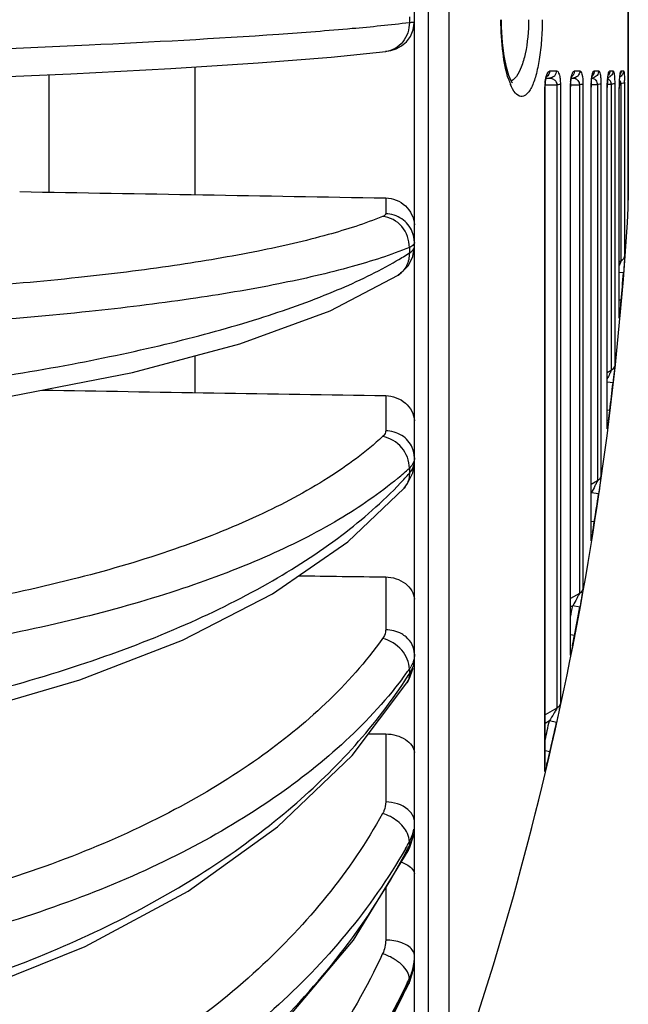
# Model space of a CAD drawing. Header units: millimetres. Extents: x -192 to 265, y -68 to 200.
# Tile 45 of 47: x 243 to 254, y 129 to 146. Entities that reach past the tile are written whole.
import ezdxf

# ---------------------------------------------------------------- set-up
doc = ezdxf.new("R2010")
doc.units = ezdxf.units.MM
doc.header["$LTSCALE"] = 16.335
doc.layers.get('0').update_dxf_attribs({"linetype": 'CONTINUOUS'})

msp = doc.modelspace()

# ---------------------------------------------------------------- linework, layer by layer
at = {"color": 7, "linetype": 'Continuous'}
for p, q in [((250.07896, 126.74799), (250.07896, 164.84799)), ((250.31785, 164.84799), (250.31785, 126.74799)), ((250.67723, 164.5935), (250.67723, 127.00248)), ((253.79386, 142.51825), (253.79386, 149.07773)), ((253.79429, 148.93601), (253.79429, 142.65997)), ((249.99039, 145.84662), (249.99039, 145.74936)), ((250.05941, 145.62256), (250.07548, 145.73745)), ((249.5797, 145.24561), (249.57875, 145.24549)), ((243.72896, 144.8414), (243.72896, 142.79946)), ((246.26896, 142.75582), (246.26896, 144.97538)), ((252.43156, 144.90699), (252.54671, 144.90699)), ((252.85929, 144.90699), (252.95295, 144.90699)), ((253.20399, 144.90699), (253.27804, 144.90699)), ((253.44607, 144.82929), (253.44851, 144.83922)), ((253.47269, 144.90699), (253.5287, 144.90699)), ((253.67128, 144.90699), (253.71056, 144.90699)), ((252.36746, 144.78199), (252.42273, 144.78199)), ((252.37609, 144.80795), (252.37835, 144.81256)), ((252.61503, 144.67319), (252.61503, 133.90982)), ((252.79115, 144.66727), (252.94586, 144.66738)), ((252.80492, 144.7799), (252.81387, 144.81341)), ((252.80548, 144.78199), (252.82805, 144.78199)), ((252.81387, 144.81341), (252.81658, 144.8205)), ((252.94586, 144.66738), (252.94586, 135.82318)), ((253.00738, 144.67725), (253.00738, 135.91028)), ((253.14849, 144.67019), (253.25756, 144.6703)), ((253.15435, 144.7397), (253.16231, 144.79456)), ((253.16231, 144.79456), (253.16967, 144.82539)), ((253.16967, 144.82539), (253.17172, 144.83146)), ((253.25756, 144.6703), (253.25756, 137.77793)), ((253.31978, 144.68312), (253.31978, 137.86905)), ((253.42888, 144.67479), (253.49598, 144.67491)), ((253.43343, 144.73417), (253.43967, 144.7925)), ((253.43967, 144.7925), (253.44607, 144.82929)), ((253.49598, 144.67491), (253.49598, 139.69899)), ((253.55874, 144.69235), (253.55874, 139.79369)), ((253.63827, 144.68312), (253.66658, 144.68322)), ((253.64046, 144.69718), (253.64354, 144.75209)), ((253.64354, 144.75209), (253.64725, 144.79511)), ((253.66658, 144.68322), (253.66658, 141.60021)), ((253.72972, 144.70901), (253.72972, 141.69731)), ((252.34616, 144.63285), (252.34962, 144.63546)), ((252.34616, 132.72447), (252.34616, 144.63285)), ((252.34961, 144.66525), (252.55439, 144.66535)), ((252.34962, 132.7538), (252.34962, 144.63546)), ((252.55439, 144.66535), (252.55439, 133.82699)), ((252.7887, 144.62922), (252.79117, 144.63183)), ((252.7887, 134.75355), (252.7887, 144.62922)), ((252.79117, 134.77833), (252.79117, 144.63184)), ((253.14686, 144.62409), (253.14853, 144.62672)), ((253.14686, 136.73812), (253.14686, 144.62409)), ((253.14853, 136.75824), (253.14853, 144.62672)), ((253.42794, 144.61628), (253.42897, 144.61893)), ((253.42794, 138.68589), (253.42794, 144.61628)), ((253.42897, 139.4987), (253.42897, 144.61893)), ((253.63796, 144.60294), (253.63853, 144.60562)), ((253.63796, 140.6092), (253.63796, 144.60294)), ((253.63853, 140.91924), (253.63853, 144.60562)), ((249.57983, 142.69896), (249.57983, 142.42206)), ((249.99039, 141.83711), (249.99039, 141.74197)), ((250.05259, 141.68229), (250.07466, 141.82398)), ((253.66658, 141.60021), (253.63854, 141.58349)), ((249.79433, 141.35503), (249.79405, 141.35485)), ((253.71056, 141.39681), (253.63853, 141.40242)), ((253.67128, 140.91924), (253.63853, 140.92207)), ((253.63796, 140.6092), (253.63853, 140.62084)), ((246.26896, 139.31422), (246.26896, 139.95392)), ((253.49598, 139.69899), (253.42898, 139.65968)), ((253.5287, 139.48453), (253.42897, 139.49573)), ((249.57983, 139.26075), (249.57983, 138.65053)), ((253.47269, 139.00408), (253.42897, 139.00937)), ((253.42794, 138.68589), (253.42897, 138.70184)), ((249.99039, 138.00071), (249.99039, 137.91185)), ((250.05001, 137.91957), (250.07896, 138.11334)), ((249.96104, 137.73289), (250.05001, 137.91957)), ((249.90115, 137.65475), (249.9002, 137.65366)), ((249.90115, 137.65475), (249.96104, 137.73289)), ((253.25756, 137.77793), (253.14853, 137.71438)), ((253.27804, 137.5522), (253.15241, 137.5707)), ((253.20399, 137.06412), (253.14853, 137.07279)), ((253.14686, 136.73812), (253.14853, 136.75824)), ((249.57983, 136.10825), (249.57983, 135.19138)), ((252.94586, 135.82318), (252.79117, 135.73332)), ((252.82805, 135.60856), (252.79117, 135.58713)), ((252.95295, 135.58564), (252.82805, 135.60856)), ((252.85929, 135.08768), (252.79117, 135.10081)), ((252.7887, 134.75355), (252.79117, 134.77833)), ((249.98476, 134.33034), (250.05701, 134.52399)), ((249.99039, 134.50508), (249.99039, 134.42639)), ((249.94794, 134.26604), (249.94778, 134.26578)), ((249.94794, 134.26604), (249.98476, 134.33034)), ((252.55439, 133.82699), (252.34962, 133.70826)), ((252.42273, 133.60432), (252.34962, 133.56193)), ((252.54671, 133.5769), (252.42273, 133.60432)), ((249.57983, 133.37924), (249.57983, 132.19579)), ((252.43156, 133.06735), (252.34962, 133.08627)), ((252.34616, 132.72447), (252.34962, 132.7538)), ((249.99039, 131.50301), (249.99039, 131.43793)), ((249.99906, 131.40721), (250.06084, 131.60686)), ((249.97065, 131.34653), (249.9706, 131.34643)), ((249.99039, 131.43793), (249.97065, 131.34653)), ((249.97065, 131.34653), (249.99906, 131.40721)), ((249.57983, 130.70686), (249.57983, 129.79469)), ((250.00621, 129.09126), (250.06228, 129.29545)), ((249.98227, 129.03294), (250.00621, 129.09126)), ((249.99039, 129.1257), (249.99039, 129.07707)), ((249.03529, 127.2559), (249.98226, 129.03291)), ((249.98227, 129.03294), (249.98226, 129.03291)), ((249.99039, 129.07707), (249.98227, 129.03294))]:
    msp.add_line(p, q, dxfattribs=at)
for points in [[(251.78311, 144.69238), (251.78206, 144.69359), (251.75768, 144.73261), (251.71793, 144.82728), (251.67544, 144.97503), (251.63755, 145.17023), (251.60927, 145.40429), (251.59413, 145.66543), (251.59224, 145.79799)], [(249.57875, 145.24549), (249.59969, 145.24821), (249.67112, 145.26106), (249.75999, 145.28914), (249.85604, 145.34088), (249.94238, 145.41515), (250.01123, 145.50852), (250.05941, 145.62256)], [(236.10896, 144.5961), (237.95464, 144.639), (240.12719, 144.70174), (242.19208, 144.77514), (244.11043, 144.85785), (245.84538, 144.94837), (247.36262, 145.04512), (248.63115, 145.14651), (249.5797, 145.24561)], [(253.64725, 144.79511), (253.65098, 144.82616), (253.65432, 144.84655), (253.65554, 144.85235)], [(252.34962, 144.63546), (252.35027, 144.66528), (252.35558, 144.7247), (252.36543, 144.7759), (252.37609, 144.80795)], [(252.79116, 144.63183), (252.79168, 144.66182), (252.79618, 144.72423), (252.80492, 144.7799)], [(253.14853, 144.62673), (253.14938, 144.67052), (253.15435, 144.7397)], [(253.42897, 144.61894), (253.4296, 144.66277), (253.43343, 144.73417)], [(253.63852, 144.60563), (253.63872, 144.63429), (253.64046, 144.69718)], [(249.79433, 141.35503), (249.84948, 141.3945), (249.97524, 141.52671), (250.05259, 141.68229)], [(236.10896, 138.5767), (238.27781, 138.69402), (240.74465, 138.92438), (243.06439, 139.24983), (245.1826, 139.66442), (247.04796, 140.16152), (248.61407, 140.73543), (249.79405, 141.35485)], [(236.10896, 132.8506), (237.99425, 132.99703), (240.202, 133.30276), (242.30661, 133.74531), (244.26777, 134.31773), (246.04747, 135.01149), (247.61046, 135.81688), (248.92114, 136.72112), (249.9002, 137.65366)], [(236.10574, 127.6679), (238.02515, 127.86075), (240.25857, 128.27675), (242.38457, 128.8876), (244.36024, 129.68224), (246.1456, 130.64637), (247.70207, 131.76118), (248.99432, 133.00227), (249.94778, 134.26578)], [(236.07958, 123.25366), (238.04056, 123.48527), (240.28592, 123.9914), (242.42107, 124.74064), (244.40117, 125.71777), (246.18508, 126.90271), (247.73579, 128.27075), (249.02173, 129.79341), (249.9706, 131.34643)]]:
    msp.add_lwpolyline(points, dxfattribs=at)
for centre, radius, start, end in [((253.06022, 145.20603), 1.41706, 198.489289, 198.893662), ((252.97554, 145.17687), 1.3275, 198.886341, 199.963876), ((252.8136, 145.11753), 1.15503, 199.939864, 202.062333), ((252.68895, 145.06757), 1.02074, 202.091315, 202.841405), ((253.15279, 144.633), 0.80663, 175.174594, 180.010477), ((252.30822, 144.9032), 0.12098, 300.230524, 304.059872), ((253.76736, 144.62971), 0.97866, 174.988077, 180.02887), ((252.7342, 144.90599), 0.12404, 300.090051, 312.709763), ((252.82884, 144.66599), 0.11594, 48.107837, 63.032953), ((254.36805, 144.62498), 1.22119, 175.189531, 180.041541), ((253.15192, 144.90768), 0.12571, 274.11596, 284.704421), ((255.01365, 144.61778), 1.58571, 175.60229, 180.054028), ((254.70172, 144.64117), 1.27291, 174.00886, 175.575287), ((253.40202, 144.90945), 0.12746, 287.725053, 297.209684), ((255.91734, 144.60345), 2.27938, 177.00617, 180.012858), ((253.50125, 144.66396), 0.16645, 6.64556, 12.49611), ((251.32448, 144.70925), 2.40524, 359.994203, 0.794252), ((197.28604, 145.79799), 56.60292, 340.606199, 356.678253), ((197.28604, 145.79799), 56.59591, 355.05478, 355.539887), ((238.62025, 142.2187), 15.10702, 354.33621, 355.065479), ((197.28604, 145.79799), 56.59591, 353.105448, 353.59514), ((237.67654, 140.91189), 15.91095, 352.459235, 353.113347), ((246.0836, 142.244), 5.76789, 310.013596, 312.63569), ((245.07455, 142.22319), 6.53858, 316.744289, 318.748243), ((197.28604, 145.79799), 56.46893, 351.595656, 351.622419), ((197.28604, 145.79799), 56.59591, 351.122655, 351.622419), ((236.80626, 139.62324), 16.59622, 350.501547, 351.129668), ((197.28604, 145.79799), 56.46893, 349.399249, 349.604423), ((197.28604, 145.79799), 56.59591, 349.091459, 349.604423), ((235.79284, 138.37491), 17.38015, 348.494195, 349.097559), ((249.5935, 134.71234), 0.48555, 347.112258, 354.062754), ((243.96958, 138.82797), 7.41198, 322.771927, 324.321995), ((242.70009, 139.02011), 8.61689, 326.797687, 327.784389), ((249.53413, 134.82507), 0.55728, 324.956774, 330.111787), ((197.28604, 145.79799), 56.46893, 347.190663, 347.529561), ((197.28604, 145.79799), 56.59591, 347.000696, 347.529561), ((235.34659, 137.00832), 17.53361, 346.295437, 347.010839), ((249.38026, 131.84578), 0.69917, 340.509994, 350.083891), ((241.36, 136.28813), 9.86818, 330.192738, 330.993853), ((249.33079, 131.86383), 0.75184, 331.320671, 340.47166), ((240.02962, 136.50923), 11.17743, 332.574239, 333.018112), ((249.1466, 129.52363), 0.93241, 347.417499, 354.901873), ((249.11644, 129.53149), 0.96356, 335.094001, 347.351946), ((249.0786, 129.48976), 1.00057, 345.042902, 350.447742), ((238.72418, 134.40154), 12.44034, 334.521123, 334.906842), ((249.05073, 129.49804), 1.02965, 335.867157, 343.776006), ((249.06936, 129.49214), 1.01011, 343.802427, 345.047771), ((237.56353, 134.58691), 13.59357, 335.910076, 336.088404)]:
    msp.add_arc(centre, radius, start, end, dxfattribs=at)
for major_axis, ratio, start_param, end_param in [((982.23639, -16.90365), 0.00291847, -1.56350542, -1.55703119), ((982.23639, -15.9386), 0.00643185, -1.56305239, -1.55697704), ((982.23638, -14.27715), 0.00966452, -1.55848385, -1.55694094), ((982.23638, -11.99163), 0.01247525, -1.55723286, -1.55692911)]:
    msp.add_ellipse((236.10896, 145.79799), major_axis=major_axis, ratio=ratio, start_param=start_param, end_param=end_param, dxfattribs=at)
for points, knots in [([(235.87106, 145.08649), (237.37049, 145.1162), (240.22286, 145.18857), (244.17317, 145.33903), (247.04948, 145.49393), (248.90368, 145.63574), (249.65987, 145.70971), (249.99039, 145.74936)], [0, 0, 0, 0, 0.31822501, 0.60541856, 0.83881001, 0.92936379, 1, 1, 1, 1]), ([(249.99039, 145.74936), (249.99225, 145.63056), (249.93131, 145.44422), (249.7493, 145.29007), (249.63644, 145.25268), (249.5797, 145.24565)], [0, 0, 0, 0, 0.50745332, 0.75578291, 1, 1, 1, 1]), ([(249.99039, 145.74936), (250.00323, 145.75034), (250.02479, 145.75228), (250.05421, 145.75513), (250.0681, 145.75835), (250.07896, 145.7602), (250.07896, 145.76234)], [0, 0, 0, 0, 0.42916914, 0.73945885, 0.92883888, 1, 1, 1, 1]), ([(251.7163, 144.75665), (251.66647, 144.90566), (251.60207, 145.25331), (251.58189, 145.60416), (251.5819, 145.79799)], [0, 0, 0, 0, 0.44770452, 1, 1, 1, 1]), ([(252.29908, 145.79799), (252.29908, 145.67779), (252.29087, 145.44607), (252.2548, 145.12071), (252.19826, 144.84561), (252.13424, 144.65749), (252.07213, 144.54869), (252.02715, 144.49562), (251.97875, 144.4637), (251.90477, 144.45574), (251.81086, 144.5338), (251.77058, 144.61834), (251.74825, 144.67134)], [0, 0, 0, 0, 0.20720232, 0.39930999, 0.56352655, 0.69088266, 0.73957364, 0.77867166, 0.80992513, 0.83721392, 0.90086969, 1, 1, 1, 1]), ([(252.06108, 145.79799), (252.06108, 145.59898), (252.03834, 145.31782), (251.94804, 144.99011), (251.88641, 144.86154), (251.85017, 144.81293)], [0, 0, 0, 0, 0.58610735, 0.82142052, 1, 1, 1, 1]), ([(252.34902, 144.70085), (252.35053, 144.71877), (252.35748, 144.77507), (252.37039, 144.83182), (252.38798, 144.86652)], [0, 0, 0, 0, 0.31621325, 1, 1, 1, 1]), ([(252.38798, 144.86652), (252.39111, 144.8727), (252.4007, 144.88974), (252.41824, 144.90699), (252.43156, 144.90699)], [0, 0, 0, 0, 0.34229282, 1, 1, 1, 1]), ([(252.54671, 144.90699), (252.54622, 144.87502), (252.52003, 144.80922), (252.45417, 144.78199), (252.42273, 144.78199)], [0, 0, 0, 0, 0.50418861, 1, 1, 1, 1]), ([(252.54671, 144.90699), (252.57073, 144.90699), (252.59681, 144.845), (252.611, 144.76999), (252.61506, 144.70776), (252.61503, 144.67319)], [0, 0, 0, 0, 0.28614477, 0.58798341, 1, 1, 1, 1]), ([(252.79244, 144.71521), (252.79384, 144.73106), (252.79976, 144.78156), (252.80973, 144.83224), (252.82289, 144.86469)], [0, 0, 0, 0, 0.31239485, 1, 1, 1, 1]), ([(252.82289, 144.86469), (252.82548, 144.87107), (252.83289, 144.88739), (252.84719, 144.90699), (252.85929, 144.90699)], [0, 0, 0, 0, 0.36263947, 1, 1, 1, 1]), ([(252.95295, 144.90699), (252.95246, 144.87498), (252.92585, 144.809), (252.85969, 144.78199), (252.82805, 144.78199)], [0, 0, 0, 0, 0.50290358, 1, 1, 1, 1]), ([(252.95295, 144.90699), (252.96082, 144.90699), (252.97961, 144.88717), (253.00148, 144.81089), (253.00741, 144.73545), (253.00738, 144.67725)], [0, 0, 0, 0, 0.09679783, 0.28412035, 1, 1, 1, 1]), ([(253.17433, 144.86272), (253.17799, 144.87427), (253.1832, 144.89081), (253.19779, 144.90699), (253.20399, 144.90699)], [0, 0, 0, 0, 0.66183137, 1, 1, 1, 1]), ([(253.27804, 144.90699), (253.27762, 144.87996), (253.25882, 144.82475), (253.20984, 144.7929), (253.18383, 144.78609)], [0, 0, 0, 0, 0.50137542, 1, 1, 1, 1]), ([(253.27804, 144.90699), (253.28479, 144.90699), (253.29946, 144.88505), (253.30838, 144.84351), (253.3183, 144.77148), (253.31978, 144.7155), (253.31978, 144.68312)], [0, 0, 0, 0, 0.08677825, 0.27470399, 0.5834867, 1, 1, 1, 1]), ([(253.43576, 144.77403), (253.43659, 144.78187), (253.43972, 144.80881), (253.4439, 144.83567), (253.44805, 144.85445)], [0, 0, 0, 0, 0.29069644, 1, 1, 1, 1]), ([(253.44805, 144.85445), (253.45102, 144.8679), (253.45487, 144.88467), (253.46668, 144.90699), (253.47269, 144.90699)], [0, 0, 0, 0, 0.69603463, 1, 1, 1, 1]), ([(253.5287, 144.90699), (253.52835, 144.88443), (253.51525, 144.83873), (253.4803, 144.80639), (253.4603, 144.7961)], [0, 0, 0, 0, 0.50071857, 1, 1, 1, 1]), ([(253.5287, 144.90699), (253.53219, 144.90699), (253.53634, 144.90141), (253.53846, 144.89671), (253.53921, 144.8949)], [0, 0, 0, 0, 0.64019614, 1, 1, 1, 1]), ([(253.53921, 144.8949), (253.54836, 144.87267), (253.55547, 144.80368), (253.55874, 144.7363), (253.55874, 144.69235)], [0, 0, 0, 0, 0.3535594, 1, 1, 1, 1]), ([(253.64107, 144.7225), (253.64169, 144.73425), (253.64417, 144.77449), (253.64782, 144.81468), (253.65186, 144.84294)], [0, 0, 0, 0, 0.2920086, 1, 1, 1, 1]), ([(253.71056, 144.90699), (253.71022, 144.8853), (253.69805, 144.84138), (253.66552, 144.80939), (253.64669, 144.79867)], [0, 0, 0, 0, 0.50032878, 1, 1, 1, 1]), ([(253.65186, 144.84294), (253.65418, 144.85913), (253.65824, 144.87622), (253.66504, 144.90699), (253.67128, 144.90699)], [0, 0, 0, 0, 0.72403331, 1, 1, 1, 1]), ([(253.71056, 144.90699), (253.71458, 144.90699), (253.7195, 144.88779), (253.72403, 144.86112), (253.72799, 144.80683), (253.72916, 144.76649), (253.72949, 144.74259)], [0, 0, 0, 0, 0.07221502, 0.25950597, 0.57082276, 1, 1, 1, 1]), ([(251.85017, 144.81293), (251.84309, 144.80343), (251.81709, 144.77145), (251.78418, 144.74374), (251.75716, 144.73192)], [0, 0, 0, 0, 0.2866449, 1, 1, 1, 1]), ([(252.46506, 144.77578), (252.48503, 144.76972), (252.53017, 144.74463), (252.55324, 144.6941), (252.55439, 144.66535)], [0, 0, 0, 0, 0.42038498, 1, 1, 1, 1]), ([(252.61503, 144.67319), (252.60831, 144.67026), (252.5876, 144.66797), (252.56746, 144.66606), (252.55439, 144.66535)], [0, 0, 0, 0, 0.35887972, 1, 1, 1, 1]), ([(252.90625, 144.7523), (252.91108, 144.74797), (252.93288, 144.72495), (252.94465, 144.69251), (252.94586, 144.66738)], [0, 0, 0, 0, 0.20481977, 1, 1, 1, 1]), ([(253.00738, 144.67725), (253.00123, 144.67337), (252.97965, 144.67073), (252.95939, 144.66826), (252.94586, 144.66738)], [0, 0, 0, 0, 0.34924527, 1, 1, 1, 1]), ([(253.15116, 144.72738), (253.15204, 144.73771), (253.15561, 144.77358), (253.16102, 144.80932), (253.16674, 144.83437)], [0, 0, 0, 0, 0.28733737, 1, 1, 1, 1]), ([(253.22194, 144.75281), (253.22468, 144.7501), (253.2364, 144.73719), (253.24504, 144.72154), (253.24967, 144.70878)], [0, 0, 0, 0, 0.22085098, 1, 1, 1, 1]), ([(253.31978, 144.68312), (253.31457, 144.67804), (253.2917, 144.67458), (253.27153, 144.67143), (253.25756, 144.6703)], [0, 0, 0, 0, 0.34149445, 1, 1, 1, 1]), ([(253.43766, 144.77364), (253.44745, 144.76876), (253.45979, 144.75914), (253.46937, 144.74734), (253.47186, 144.7439)], [0, 0, 0, 0, 0.72056462, 1, 1, 1, 1]), ([(253.48435, 144.72196), (253.48582, 144.71864), (253.49173, 144.70355), (253.49497, 144.68743), (253.49598, 144.67491)], [0, 0, 0, 0, 0.22412662, 1, 1, 1, 1]), ([(253.55874, 144.69235), (253.55492, 144.68598), (253.53048, 144.68014), (253.51041, 144.67642), (253.49598, 144.67491)], [0, 0, 0, 0, 0.33850332, 1, 1, 1, 1]), ([(253.72972, 144.70901), (253.72745, 144.70125), (253.70262, 144.68973), (253.68154, 144.68544), (253.66658, 144.68322)], [0, 0, 0, 0, 0.34827548, 1, 1, 1, 1]), ([(249.57983, 142.69896), (249.70259, 142.69685), (249.95414, 142.59924), (250.06972, 142.35415), (250.07786, 142.23334)], [0, 0, 0, 0, 0.50348197, 1, 1, 1, 1]), ([(249.52668, 142.37617), (249.21873, 142.25075), (248.50419, 142.02346), (247.2947, 141.74668), (245.84548, 141.5028), (243.52159, 141.21577), (240.25136, 140.9889), (237.53613, 140.93773), (236.10896, 140.94308)], [0, 0, 0, 0, 0.07363035, 0.16559324, 0.274616, 0.39888336, 0.68397723, 1, 1, 1, 1]), ([(249.57983, 142.42206), (249.57983, 142.41794), (249.57148, 142.3939), (249.54529, 142.38375), (249.52668, 142.37617)], [0, 0, 0, 0, 0.17026602, 1, 1, 1, 1]), ([(249.99039, 141.83711), (249.99244, 141.96652), (249.90045, 142.23065), (249.65098, 142.36584), (249.52668, 142.37617)], [0, 0, 0, 0, 0.50925201, 1, 1, 1, 1]), ([(250.04114, 142.11094), (250.00424, 142.2), (249.8738, 142.3599), (249.67695, 142.42039), (249.57983, 142.42206)], [0, 0, 0, 0, 0.49810679, 1, 1, 1, 1]), ([(249.99039, 141.83711), (249.66725, 141.70471), (248.91602, 141.46537), (247.64319, 141.17488), (246.11641, 140.91974), (243.66799, 140.62095), (240.22664, 140.3884), (237.37049, 140.3408), (235.87106, 140.35021)], [0, 0, 0, 0, 0.07348939, 0.16546876, 0.27462438, 0.39908389, 0.6844417, 1, 1, 1, 1]), ([(249.99039, 141.74197), (250.00152, 141.74867), (250.03578, 141.77142), (250.06794, 141.80378), (250.076, 141.83131)], [0, 0, 0, 0, 0.31171396, 1, 1, 1, 1]), ([(250.07896, 141.92129), (250.07896, 141.91512), (250.07102, 141.88274), (250.0401, 141.86314), (250.01729, 141.85052)], [0, 0, 0, 0, 0.19146876, 1, 1, 1, 1]), ([(249.70886, 141.57148), (249.73335, 141.58546), (249.8283, 141.64043), (249.92186, 141.69781), (249.99039, 141.74197)], [0, 0, 0, 0, 0.25698728, 1, 1, 1, 1]), ([(249.99039, 141.74197), (249.99162, 141.66568), (249.96, 141.51278), (249.85562, 141.39485), (249.79432, 141.35505)], [0, 0, 0, 0, 0.51073479, 1, 1, 1, 1]), ([(253.66658, 141.60021), (253.66523, 141.59633), (253.65623, 141.57339), (253.64661, 141.55072), (253.63856, 141.53184)], [0, 0, 0, 0, 0.16670204, 1, 1, 1, 1]), ([(253.72972, 141.69731), (253.72973, 141.65841), (253.7218, 141.55821), (253.71534, 141.4581), (253.71056, 141.39681)], [0, 0, 0, 0, 0.3875277, 1, 1, 1, 1]), ([(235.87106, 138.95831), (237.31563, 139.00524), (240.0815, 139.18577), (243.41255, 139.64429), (245.80011, 140.15127), (247.31911, 140.5664), (248.61079, 141.02285), (249.37541, 141.38117), (249.70886, 141.57148)], [0, 0, 0, 0, 0.30576659, 0.5858964, 0.71043577, 0.8219181, 0.9187762, 1, 1, 1, 1]), ([(253.65352, 140.72778), (253.6516, 140.70866), (253.6498, 140.68798), (253.63797, 140.58854), (253.63796, 140.6092)], [0, 0, 0, 0, 0.48192186, 1, 1, 1, 1]), ([(253.55874, 139.79369), (253.55875, 139.75495), (253.54516, 139.65193), (253.53593, 139.54894), (253.5287, 139.48453)], [0, 0, 0, 0, 0.37409433, 1, 1, 1, 1]), ([(253.49598, 139.69899), (253.48886, 139.67847), (253.46465, 139.63074), (253.44266, 139.58226), (253.42902, 139.55376)], [0, 0, 0, 0, 0.40739645, 1, 1, 1, 1]), ([(249.57983, 139.26075), (249.70157, 139.25878), (249.89017, 139.1895), (250.04043, 138.9982), (250.07371, 138.88202), (250.07786, 138.82449)], [0, 0, 0, 0, 0.50989871, 0.75843716, 1, 1, 1, 1]), ([(253.44988, 138.82387), (253.44504, 138.78755), (253.44511, 138.77712), (253.42793, 138.67593), (253.42794, 138.68589)], [0, 0, 0, 0, 0.78631138, 1, 1, 1, 1]), ([(249.52668, 138.54825), (249.23546, 138.28056), (248.54218, 137.77073), (247.32167, 137.12454), (245.86457, 136.54993), (243.55095, 135.86802), (240.27429, 135.29146), (237.53883, 135.11813), (236.10896, 135.0989)], [0, 0, 0, 0, 0.08425601, 0.18215591, 0.29350648, 0.41729964, 0.69540904, 1, 1, 1, 1]), ([(249.57983, 138.65053), (249.57983, 138.64169), (249.57473, 138.60241), (249.54897, 138.56874), (249.52668, 138.54825)], [0, 0, 0, 0, 0.22599944, 1, 1, 1, 1]), ([(249.99039, 138.00071), (249.99251, 138.1272), (249.89179, 138.38691), (249.65265, 138.52791), (249.52668, 138.54825)], [0, 0, 0, 0, 0.49787314, 1, 1, 1, 1]), ([(250.04114, 138.35718), (250.00366, 138.44246), (249.86954, 138.59431), (249.67647, 138.64896), (249.57983, 138.65053)], [0, 0, 0, 0, 0.49077552, 1, 1, 1, 1]), ([(250.07896, 138.17837), (250.07896, 138.16564), (250.07339, 138.11102), (250.04438, 138.06098), (250.01729, 138.02918)], [0, 0, 0, 0, 0.23363424, 1, 1, 1, 1]), ([(249.99039, 137.91185), (249.99974, 137.92215), (250.03254, 137.96152), (250.05796, 138.00772), (250.06862, 138.04355)], [0, 0, 0, 0, 0.27120959, 1, 1, 1, 1]), ([(249.79218, 137.82642), (249.47261, 137.55791), (248.72602, 137.04829), (247.4315, 136.40317), (245.90424, 135.83236), (243.5053, 135.16066), (240.13649, 134.59938), (237.332, 134.44004), (235.87106, 134.42903)], [0, 0, 0, 0, 0.08607821, 0.18542609, 0.29769331, 0.42179578, 0.69870916, 1, 1, 1, 1]), ([(249.99039, 137.91185), (249.9908, 137.88798), (249.98511, 137.79622), (249.94567, 137.70612), (249.90114, 137.65476)], [0, 0, 0, 0, 0.25996462, 1, 1, 1, 1]), ([(253.31978, 137.86905), (253.31979, 137.8557), (253.31396, 137.81673), (253.30168, 137.71105), (253.28784, 137.6188), (253.27804, 137.5522)], [0, 0, 0, 0, 0.12534245, 0.36816335, 1, 1, 1, 1]), ([(235.87106, 133.12906), (237.34524, 133.19354), (240.18241, 133.48796), (243.56737, 134.29203), (245.96614, 135.19106), (247.49761, 135.94047), (248.79239, 136.77256), (249.52513, 137.41139), (249.83662, 137.74259)], [0, 0, 0, 0, 0.29506667, 0.56880277, 0.6929824, 0.80669744, 0.90908344, 1, 1, 1, 1]), ([(253.25756, 137.77793), (253.25348, 137.76619), (253.23775, 137.73758), (253.20386, 137.66806), (253.17335, 137.61054), (253.15241, 137.5707)], [0, 0, 0, 0, 0.16041402, 0.41900362, 1, 1, 1, 1]), ([(253.17495, 136.88452), (253.16869, 136.84729), (253.16661, 136.83511), (253.14685, 136.72616), (253.14686, 136.73812)], [0, 0, 0, 0, 0.75943379, 1, 1, 1, 1]), ([(249.57983, 136.10825), (249.7, 136.10652), (249.88336, 136.04949), (250.03884, 135.87759), (250.07367, 135.7719), (250.07786, 135.72041)], [0, 0, 0, 0, 0.52894524, 0.77261551, 1, 1, 1, 1]), ([(252.94586, 135.82318), (252.94158, 135.81086), (252.92327, 135.78145), (252.88572, 135.70921), (252.85139, 135.64972), (252.82805, 135.60856)], [0, 0, 0, 0, 0.15988656, 0.42019068, 1, 1, 1, 1]), ([(253.00738, 135.91028), (253.00739, 135.89693), (252.99926, 135.85724), (252.98353, 135.74891), (252.9655, 135.65406), (252.95295, 135.58564)], [0, 0, 0, 0, 0.12173142, 0.36612006, 1, 1, 1, 1]), ([(249.57983, 135.19138), (249.57983, 135.17815), (249.57523, 135.12322), (249.551, 135.07101), (249.52668, 135.03718)], [0, 0, 0, 0, 0.24108759, 1, 1, 1, 1]), ([(249.93329, 135.06494), (249.9099, 135.08476), (249.80554, 135.1572), (249.67569, 135.18999), (249.57983, 135.19138)], [0, 0, 0, 0, 0.24234649, 1, 1, 1, 1]), ([(249.52668, 135.03718), (248.94293, 134.2252), (247.7573, 133.14159), (245.89008, 132.01191), (243.59268, 130.96718), (240.31222, 130.05789), (237.54368, 129.76544), (236.10896, 129.72233)], [0, 0, 0, 0, 0.20190927, 0.31677999, 0.44049122, 0.71019989, 1, 1, 1, 1]), ([(249.99039, 134.50508), (249.99261, 134.62385), (249.87907, 134.87215), (249.65252, 135.00789), (249.52668, 135.03718)], [0, 0, 0, 0, 0.47900292, 1, 1, 1, 1]), ([(250.07896, 134.76846), (250.07896, 134.82332), (250.05129, 134.93744), (249.9775, 135.02748), (249.93329, 135.06494)], [0, 0, 0, 0, 0.48634066, 1, 1, 1, 1]), ([(252.82373, 134.90814), (252.81589, 134.86977), (252.81183, 134.85611), (252.7887, 134.73985), (252.7887, 134.75355)], [0, 0, 0, 0, 0.74092329, 1, 1, 1, 1]), ([(250.06682, 134.60405), (250.06333, 134.58876), (250.04596, 134.52642), (250.01691, 134.46757), (249.99039, 134.42639)], [0, 0, 0, 0, 0.24246494, 1, 1, 1, 1]), ([(249.99039, 134.42639), (249.99068, 134.41196), (249.98821, 134.35627), (249.9699, 134.30101), (249.94795, 134.26604)], [0, 0, 0, 0, 0.25902861, 1, 1, 1, 1]), ([(249.87125, 134.3438), (249.2405, 133.51352), (247.98329, 132.41178), (246.02065, 131.26717), (243.6221, 130.21592), (240.21767, 129.31195), (237.35236, 129.03586), (235.87106, 129.00473)], [0, 0, 0, 0, 0.20298011, 0.3182457, 0.44216464, 0.71157257, 1, 1, 1, 1]), ([(237.63266, 128.00711), (238.9564, 128.16823), (241.50431, 128.68006), (244.99384, 130.0297), (247.87482, 131.86845), (249.35958, 133.46012), (249.9102, 134.30153)], [0, 0, 0, 0, 0.28214606, 0.54705027, 0.78723978, 1, 1, 1, 1]), ([(252.61503, 133.90982), (252.61505, 133.8962), (252.60423, 133.85552), (252.59138, 133.78079), (252.56981, 133.68332), (252.55474, 133.61318), (252.54671, 133.5769)], [0, 0, 0, 0, 0.12020602, 0.36651774, 0.67204958, 1, 1, 1, 1]), ([(252.55439, 133.82699), (252.54984, 133.81383), (252.52852, 133.78351), (252.48704, 133.70827), (252.4486, 133.64681), (252.42273, 133.60432)], [0, 0, 0, 0, 0.16144865, 0.42311366, 1, 1, 1, 1]), ([(249.57983, 133.37924), (249.64177, 133.37849), (249.76167, 133.36211), (249.91984, 133.29443), (250.03583, 133.19164), (250.07358, 133.10026), (250.07786, 133.05677)], [0, 0, 0, 0, 0.29019046, 0.55954706, 0.795298, 1, 1, 1, 1]), ([(252.38102, 132.85434), (252.37412, 132.82622), (252.36261, 132.78342), (252.35286, 132.73989), (252.34729, 132.72548)], [0, 0, 0, 0, 0.65195811, 1, 1, 1, 1]), ([(252.34729, 132.72548), (252.34706, 132.72489), (252.34668, 132.723), (252.34616, 132.72422), (252.34616, 132.72447)], [0, 0, 0, 0, 0.71724319, 1, 1, 1, 1]), ([(249.57983, 132.19579), (249.57983, 132.1444), (249.56544, 132.07433), (249.53532, 132.01198), (249.52668, 131.99641)], [0, 0, 0, 0, 0.74268457, 1, 1, 1, 1]), ([(250.04114, 131.97511), (250.02159, 132.00857), (249.90424, 132.14241), (249.71587, 132.19413), (249.57983, 132.19579)], [0, 0, 0, 0, 0.22168029, 1, 1, 1, 1]), ([(249.52668, 131.99641), (248.96713, 130.98814), (247.39866, 129.08057), (244.21837, 126.9419), (240.35809, 125.51784), (237.5498, 125.11366), (236.10896, 125.04833)], [0, 0, 0, 0, 0.2202938, 0.46230689, 0.72446083, 1, 1, 1, 1]), ([(249.99039, 131.50301), (249.9915, 131.553), (249.95435, 131.69376), (249.79165, 131.87864), (249.62087, 131.96873), (249.52668, 131.99641)], [0, 0, 0, 0, 0.20983041, 0.5880398, 1, 1, 1, 1]), ([(250.07896, 131.8406), (250.07896, 131.87532), (250.06849, 131.92279), (250.04727, 131.96461), (250.04114, 131.97511)], [0, 0, 0, 0, 0.7406202, 1, 1, 1, 1]), ([(249.99039, 131.43793), (249.99938, 131.45533), (250.03235, 131.52487), (250.05544, 131.59917), (250.06607, 131.65554)], [0, 0, 0, 0, 0.25448145, 1, 1, 1, 1]), ([(249.92264, 131.38281), (249.32547, 130.34037), (247.66538, 128.37501), (244.32677, 126.18803), (240.29371, 124.75203), (237.36877, 124.36467), (235.87106, 124.31437)], [0, 0, 0, 0, 0.22051408, 0.46277619, 0.72493784, 1, 1, 1, 1]), ([(235.87106, 123.36219), (237.3807, 123.45293), (240.33836, 123.94991), (244.39167, 125.6157), (247.73279, 128.07982), (249.36345, 130.22904), (249.9508, 131.36092)], [0, 0, 0, 0, 0.2691562, 0.52882321, 0.77305417, 1, 1, 1, 1]), ([(249.85028, 131.14936), (249.8811, 131.13882), (249.97389, 131.10065), (250.06864, 131.01991), (250.07786, 130.94998)], [0, 0, 0, 0, 0.31590833, 1, 1, 1, 1]), ([(250.04114, 129.62573), (249.99667, 129.68401), (249.84052, 129.76956), (249.67383, 129.79381), (249.57983, 129.79469)], [0, 0, 0, 0, 0.43814271, 1, 1, 1, 1]), ([(250.07896, 129.52274), (250.07896, 129.53153), (250.07556, 129.56851), (250.05822, 129.60333), (250.04114, 129.62573)], [0, 0, 0, 0, 0.23784816, 1, 1, 1, 1]), ([(249.52668, 129.55884), (248.98017, 128.3925), (247.46637, 126.17467), (244.28495, 123.59746), (240.40196, 121.86879), (237.55612, 121.36607), (236.10896, 121.2812)], [0, 0, 0, 0, 0.23440569, 0.4798825, 0.73618208, 1, 1, 1, 1]), ([(249.99039, 129.1257), (249.99156, 129.16597), (249.95847, 129.25858), (249.85511, 129.37664), (249.70686, 129.48355), (249.58911, 129.53747), (249.52668, 129.55884)], [0, 0, 0, 0, 0.18175274, 0.41993669, 0.70231958, 1, 1, 1, 1]), ([(249.95462, 129.04998), (249.37638, 127.83653), (247.77794, 125.53341), (244.43076, 122.8754), (240.358, 121.11686), (237.38159, 120.63044), (235.87106, 120.56295)], [0, 0, 0, 0, 0.23440699, 0.47996355, 0.73631994, 1, 1, 1, 1]), ([(236.10897, 119.86835), (237.60704, 119.98455), (240.56098, 120.58183), (244.5725, 122.52361), (247.8548, 125.36754), (249.40797, 127.77429), (249.97318, 129.03842)], [0, 0, 0, 0, 0.25931905, 0.51391027, 0.76101867, 1, 1, 1, 1])]:
    msp.add_open_spline(points, degree=3, knots=knots, dxfattribs=at)
for points in [[(252.43156, 144.90699), (252.43095, 144.86768), (252.40855, 144.82499), (252.37598, 144.80297)], [(252.85929, 144.90699), (252.85877, 144.87338), (252.84304, 144.83764), (252.81833, 144.81485)], [(253.16674, 144.83437), (253.16891, 144.84391), (253.17137, 144.85339), (253.17433, 144.86272)], [(253.20399, 144.90699), (253.20354, 144.87821), (253.19229, 144.84807), (253.17364, 144.82614)], [(253.47269, 144.90699), (253.4723, 144.88214), (253.46403, 144.85642), (253.44984, 144.83602)], [(253.67128, 144.90699), (253.67095, 144.88615), (253.66514, 144.86482), (253.65498, 144.84662)], [(252.42273, 144.78199), (252.43699, 144.78199), (252.45141, 144.77992), (252.46506, 144.77578)], [(252.82805, 144.78199), (252.84633, 144.78199), (252.86511, 144.7776), (252.88141, 144.76932)], [(253.1604, 144.78166), (253.17415, 144.78053), (253.18794, 144.77625), (253.19996, 144.76948)], [(253.19996, 144.76948), (253.20797, 144.76496), (253.21541, 144.75928), (253.22194, 144.75281)], [(253.24967, 144.70878), (253.25413, 144.69647), (253.25676, 144.68337), (253.25756, 144.6703)], [(253.47186, 144.7439), (253.47679, 144.73708), (253.48096, 144.72966), (253.48435, 144.72196)], [(253.64331, 144.74784), (253.64786, 144.74141), (253.65171, 144.73445), (253.65489, 144.72724)], [(253.65489, 144.72724), (253.65875, 144.7185), (253.66168, 144.7093), (253.66376, 144.69997)], [(250.07896, 141.92129), (250.07896, 141.98575), (250.06581, 142.05138), (250.04114, 142.11094)], [(250.01729, 141.85052), (250.00853, 141.84567), (249.99952, 141.84124), (249.99039, 141.83711)], [(253.72972, 141.69731), (253.72673, 141.65882), (253.7003, 141.61902), (253.66658, 141.60021)], [(253.55874, 139.79369), (253.55459, 139.75605), (253.52891, 139.71769), (253.49598, 139.69899)], [(250.07896, 138.17837), (250.07896, 138.23929), (250.06565, 138.30141), (250.04114, 138.35718)], [(250.01729, 138.02918), (250.00883, 138.01924), (249.9998, 138.00976), (249.99039, 138.00071)], [(253.31978, 137.86905), (253.31453, 137.83265), (253.28949, 137.79618), (253.25756, 137.77793)], [(253.00738, 135.91028), (253.0011, 135.8753), (252.97669, 135.84087), (252.94586, 135.82318)], [(250.07896, 134.76846), (250.07896, 134.72309), (250.07108, 134.67719), (250.05662, 134.63418)], [(250.05662, 134.63418), (250.04649, 134.60407), (250.0331, 134.57493), (250.01729, 134.54737)], [(252.61503, 133.90982), (252.60778, 133.87638), (252.58405, 133.84405), (252.55439, 133.82699)], [(249.57983, 129.79469), (249.57983, 129.7141), (249.56088, 129.63181), (249.52668, 129.55884)]]:
    msp.add_open_spline(points, degree=3, dxfattribs=at)

doc.saveas('drawing.dxf')
